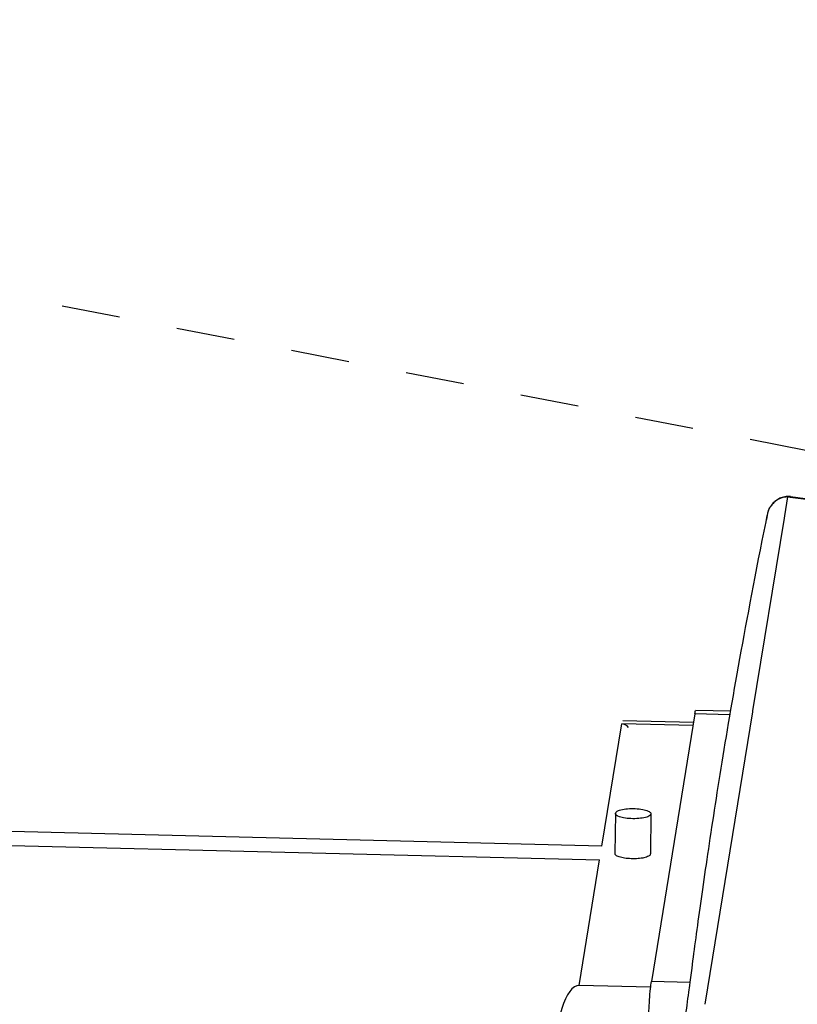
# Model space of a CAD drawing. Header units: inches. Extents: x -1 to 205, y 81 to 217.
# Tile 97 of 108: x 101.38 to 102.84, y 159.88 to 161.74. Entities that reach past the tile are written whole.
import ezdxf

# ---------------------------------------------------------------- set-up
doc = ezdxf.new("R2010")
doc.units = ezdxf.units.IN
doc.header["$LTSCALE"] = 1.1
doc.header["$MEASUREMENT"] = 0
doc.linetypes.add('DASHED', pattern=[0.2, 0.1, -0.1])
doc.layers.get('0').update_dxf_attribs({"linetype": 'CONTINUOUS'})
doc.layers.add('7_ALL_FEATURES', color=7, linetype='CONTINUOUS')

msp = doc.modelspace()

# ---------------------------------------------------------------- linework, layer by layer
at = {"color": 4, "linetype": 'DASHED'}
msp.add_line((102.8637, 160.9264), (98.6802, 161.7379), dxfattribs=at)
at = {"color": 7, "linetype": 'Continuous'}
for p, q in [((102.5161, 160.4187), (102.6493, 160.4155)), ((102.502, 160.2437), (102.501, 160.1682)), ((102.5689, 160.2428), (102.568, 160.1674))]:
    msp.add_line(p, q, dxfattribs=at)
for points, start_tangent, end_tangent in [([(102.5174, 160.2354), (102.5069, 160.2386), (102.5021, 160.2426), (102.5022, 160.2436)], (-0.981705, 0.190408), (0.173503, 0.984833)), ([(102.5022, 160.2436), (102.5039, 160.2468), (102.512, 160.2503), (102.5247, 160.2524), (102.5395, 160.2527), (102.5535, 160.2511)], (0.173503, 0.984833), (0.981705, -0.190408)), ([(102.5687, 160.2429), (102.5669, 160.2397), (102.5589, 160.2362), (102.5462, 160.2341), (102.5314, 160.2338), (102.5174, 160.2354)], (-0.173503, -0.984833), (-0.981705, 0.190408)), ([(102.5535, 160.2511), (102.5639, 160.2479), (102.5687, 160.2439), (102.5687, 160.2429)], (0.981705, -0.190408), (-0.173503, -0.984833)), ([(102.5164, 160.16), (102.507, 160.1626), (102.5018, 160.1661), (102.5013, 160.1682)], (-0.981705, 0.190408), (-0.025704, 0.99967)), ([(102.5677, 160.1674), (102.5674, 160.1657), (102.5627, 160.1623), (102.5536, 160.1597), (102.5417, 160.1584), (102.5286, 160.1585), (102.5164, 160.16)], (0.025704, -0.99967), (-0.981705, 0.190408))]:
    msp.add_spline(points, degree=3, dxfattribs=dict(at, start_tangent=start_tangent, end_tangent=end_tangent))
at = {"layer": '7_ALL_FEATURES', "color": 7, "linetype": 'Continuous'}
for p, q in [((102.8261, 160.8394), (102.8204, 160.8041)), ((102.8314, 160.8401), (102.8261, 160.8394)), ((102.8313, 160.8387), (102.8261, 160.8394)), ((103.0561, 160.8086), (102.8313, 160.8387)), ((102.8315, 160.84), (102.8314, 160.8401)), ((102.8315, 160.84), (103.0601, 160.8094)), ((102.8196, 160.7994), (102.7605, 160.4365)), ((102.787, 160.801), (102.7865, 160.7972)), ((102.7876, 160.8046), (102.787, 160.801)), ((102.7885, 160.8086), (102.7876, 160.8046)), ((102.7886, 160.8093), (102.7885, 160.8086)), ((102.8204, 160.8041), (102.8196, 160.7994)), ((102.6518, 160.431), (102.5698, 159.9274)), ((102.7174, 160.4294), (102.6518, 160.431)), ((102.7185, 160.436), (102.6538, 160.4375)), ((102.7602, 160.4349), (102.6705, 159.8843)), ((102.7605, 160.4365), (102.7602, 160.4349)), ((102.4767, 160.1821), (102.5142, 160.4122)), ((102.6482, 160.4089), (102.5142, 160.4122)), ((102.4767, 160.1821), (99.7927, 160.2481)), ((99.7339, 160.2226), (102.4724, 160.1561)), ((102.434, 159.9198), (102.4724, 160.1561)), ((102.6421, 159.9256), (102.5698, 159.9274)), ((102.6422, 159.9262), (102.6414, 159.9198)), ((102.6439, 159.9392), (102.6422, 159.9262)), ((102.5684, 159.9165), (102.434, 159.9198))]:
    msp.add_line(p, q, dxfattribs=at)
for points in [[(102.8139, 160.8378), (102.8117, 160.8369), (102.8097, 160.8359), (102.8077, 160.8348), (102.8058, 160.8336), (102.8041, 160.8323), (102.8024, 160.831), (102.8009, 160.8296), (102.7994, 160.8282), (102.7981, 160.8267), (102.7968, 160.8253), (102.7957, 160.8238)], [(102.8314, 160.8401), (102.8285, 160.8403), (102.8259, 160.8403), (102.8234, 160.8401), (102.8209, 160.8398), (102.8185, 160.8393), (102.8162, 160.8386), (102.8139, 160.8378)], [(102.7957, 160.8238), (102.7946, 160.8223), (102.7936, 160.8209), (102.7927, 160.8194), (102.7919, 160.818), (102.7912, 160.8165), (102.7906, 160.8151), (102.79, 160.8136), (102.7895, 160.8121), (102.7891, 160.8107), (102.7887, 160.8094), (102.7886, 160.8093)], [(102.7875, 160.8046), (102.7852, 160.7927), (102.7816, 160.775), (102.7781, 160.7573), (102.7746, 160.7399), (102.7712, 160.7228), (102.7679, 160.7059), (102.7647, 160.6892), (102.7615, 160.6727), (102.7584, 160.6564), (102.7554, 160.6404), (102.7524, 160.6247), (102.7495, 160.6092), (102.7466, 160.5939), (102.7438, 160.5788), (102.7411, 160.564), (102.7385, 160.5494), (102.7359, 160.535), (102.7333, 160.5207), (102.7308, 160.5067), (102.7284, 160.4929), (102.726, 160.4793), (102.7236, 160.4658), (102.7213, 160.4525), (102.7191, 160.4394)], [(102.7191, 160.4394), (102.7169, 160.4265), (102.7147, 160.4138), (102.7126, 160.4012), (102.7105, 160.3887), (102.7084, 160.3764), (102.7064, 160.3643), (102.7045, 160.3523), (102.7025, 160.3404), (102.7006, 160.3287), (102.6987, 160.3171), (102.6969, 160.3057), (102.6951, 160.2943), (102.6933, 160.2831), (102.6916, 160.272), (102.6898, 160.261), (102.6882, 160.2501), (102.6865, 160.2393), (102.6848, 160.2287), (102.6832, 160.2181), (102.6816, 160.2077), (102.6801, 160.1973), (102.6786, 160.1871), (102.6771, 160.177), (102.6756, 160.1671), (102.6741, 160.1572), (102.6727, 160.1475), (102.6713, 160.1379), (102.6699, 160.1284), (102.6686, 160.119), (102.6672, 160.1098), (102.6659, 160.1006), (102.6647, 160.0917), (102.6634, 160.0828), (102.6622, 160.0741), (102.661, 160.0656), (102.6598, 160.0572), (102.6587, 160.0489), (102.6575, 160.0408), (102.6564, 160.0328), (102.6554, 160.0249), (102.6543, 160.0172), (102.6533, 160.0096), (102.6523, 160.0021), (102.6513, 159.9947), (102.6503, 159.9874), (102.6493, 159.9802), (102.6484, 159.9731), (102.6475, 159.9662), (102.6466, 159.9593), (102.6457, 159.9525), (102.6439, 159.9392)], [(102.6414, 159.9198), (102.6397, 159.9073), (102.6389, 159.9011), (102.6381, 159.895), (102.6373, 159.8889)], [(102.6373, 159.8889), (102.6365, 159.8829), (102.6357, 159.8769), (102.6349, 159.8709), (102.634, 159.8648)]]:
    msp.add_lwpolyline(points, dxfattribs=at)
for centre, start_param, end_param in [((102.511, 160.2613), 2.852478, 3.141593), ((102.4307, 159.7689), 3.141593, 4.712389)]:
    msp.add_ellipse(centre, major_axis=(-0.0032, -0.1509), ratio=0.300513, start_param=start_param, end_param=end_param, dxfattribs=at)
for points, start_tangent, end_tangent in [([(102.8261, 160.8394), (102.8157, 160.8377), (102.8072, 160.8338), (102.8005, 160.8287)], (-0.99981, -0.019491), (-0.72784, -0.685747)), ([(102.8005, 160.8287), (102.7954, 160.823), (102.7916, 160.8172), (102.7893, 160.8114), (102.7885, 160.8086)], (-0.72784, -0.685747), (-0.249437, -0.968391)), ([(102.6518, 160.431), (102.6534, 160.4372), (102.6535, 160.4371)], (0.160783, 0.98699), (0.830714, -0.556699)), ([(102.5606, 159.7317), (102.5612, 159.766), (102.5622, 159.8016), (102.5634, 159.8358), (102.5648, 159.8663), (102.5664, 159.893), (102.5681, 159.9139), (102.5698, 159.9274)], (0.012225, 0.999925), (0.160783, 0.98699))]:
    msp.add_spline(points, degree=3, dxfattribs=dict(at, start_tangent=start_tangent, end_tangent=end_tangent))

doc.saveas('drawing.dxf')
